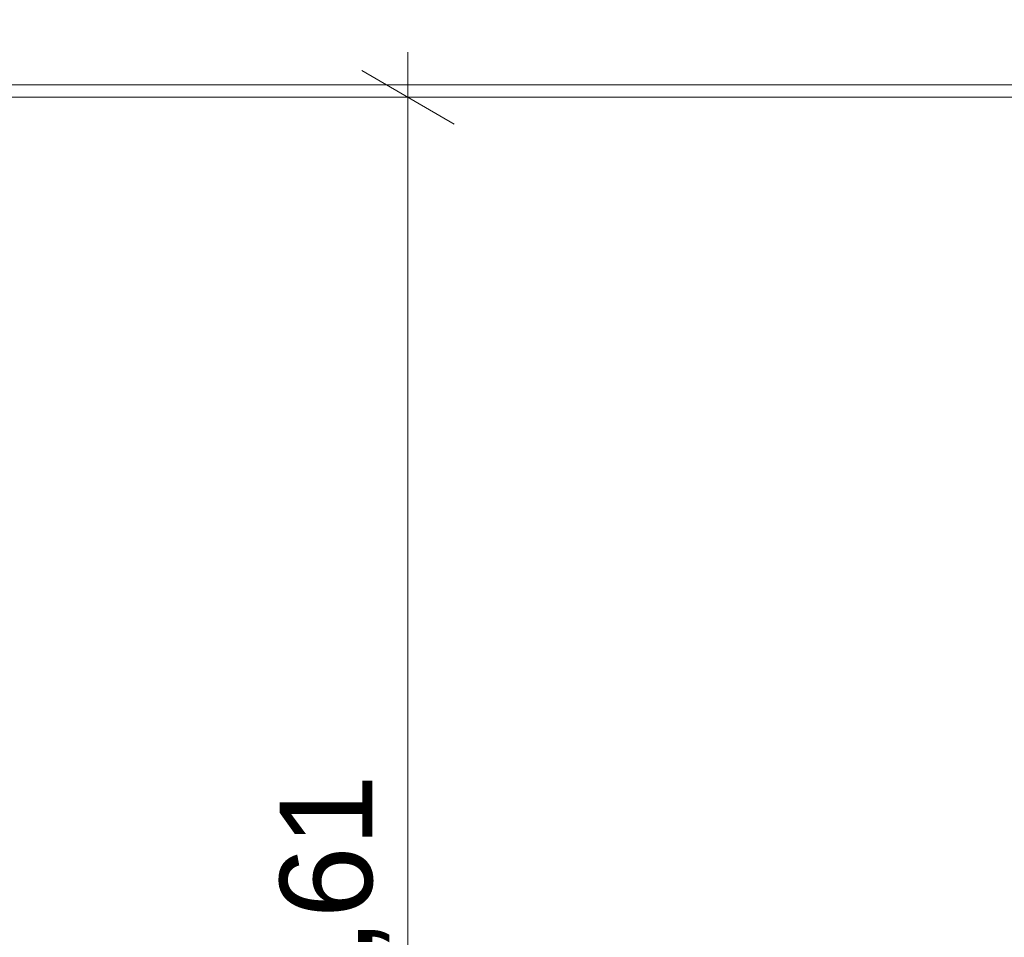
# Model space of a CAD drawing. Header units: millimetres. Extents: x 17009 to 157603, y -19950 to 21829.
# Tile 50 of 208: x 32490 to 34087, y 18068 to 19556. Entities that reach past the tile are written whole.
import ezdxf

# ---------------------------------------------------------------- set-up
doc = ezdxf.new("R2010")
doc.units = ezdxf.units.MM
doc.header["$MEASUREMENT"] = 0
doc.layers.add('04-SOE_Faux Plafond.ARCHI', color=7, linetype='Continuous')
doc.layers.add('05-INF _ COTATIONS.ARCHI', color=7, linetype='Continuous')
doc.styles.add('STYLE_GENERE_1', font='arial.ttf')
doc.dimstyles.new('STYLE_GENERE__1', dxfattribs={"dimtxt": 150, "dimasz": 114, "dimexe": 0.18, "dimexo": 400, "dimgap": 0, "dimtad": 1, "dimlfac": 0.001, "dimzin": 0, "dimdsep": 46, "dimtxsty": 'STYLE_GENERE_1', "dimblk": 'ARROWHEAD_2', "dimblk1": 'ARROWHEAD_2', "dimblk2": 'ARROWHEAD_2', "dimcen": 0.09, "dimclrd": 8, "dimclre": 8, "dimclrt": 8, "dimazin": 0, "dimtfac": 1, "dimtdec": 4, "dimtmove": 0, "dimatfit": 3, "dimfxl": 0, "dimtolj": 1, "dimtzin": 0, "dimarcsym": 0})

# ---------------------------------------------------------------- blocks, each defined once
blk = doc.blocks.new('Élément de coupe_485_1')
at = {"layer": '04-SOE_Faux Plafond.ARCHI', "color": 7, "linetype": 'Continuous', "lineweight": 5}
for p, q in [((41075, 19450), (31734.8, 19450)), ((41075, 19430), (31734.8, 19430))]:
    blk.add_line(p, q, dxfattribs=at)
blk = doc.blocks.new('*D1241')
at = {"layer": '05-INF _ COTATIONS.ARCHI', "color": 8, "linetype": 'Continuous', "lineweight": 5}
for p, q in [((31634.6, 19710), (31634.6, 19783.3)), ((31709.6, 19666.7), (31559.6, 19753.3)), ((32034.6, 19710), (31522.1, 19710)), ((31634.6, 16818.6), (31634.6, 19710)), ((31559.6, 16861.9), (31709.6, 16775.3)), ((32034.6, 16818.6), (31522.1, 16818.6)), ((31634.6, 16745.2), (31634.6, 16818.6))]:
    blk.add_line(p, q, dxfattribs=at)
at = {"layer": '05-INF _ COTATIONS.ARCHI', "color": 8, "lineweight": 5, "insert": (31604.6, 18064.1), "char_height": 150, "attachment_point": 7, "rotation": 90, "style": 'STYLE_GENERE_1'}
blk.add_mtext('\\A1;{\\pql;\\fArial|b0|i0|c0|p0;\\W1.000000;2,89}', dxfattribs=at)
blk = doc.blocks.new('ARROWHEAD_2')
at = {"color": 0, "linetype": 'Continuous', "lineweight": 0}
for p, q in [((-0.378, -0.655), (0.378, 0.655)), ((0, 0), (-1, 0))]:
    blk.add_line(p, q, dxfattribs=at)
blk = doc.blocks.new('*D1242')
at = {"layer": '05-INF _ COTATIONS.ARCHI', "color": 8, "linetype": 'Continuous', "lineweight": 5}
for p, q in [((33119.8, 19430), (33119.8, 19503.3)), ((33194.8, 19386.7), (33044.8, 19473.3)), ((33519.8, 19430), (33007.3, 19430)), ((33119.8, 16818.6), (33119.8, 19430)), ((33044.8, 16861.9), (33194.8, 16775.3)), ((33232.3, 16818.6), (32719.8, 16818.6)), ((33119.8, 16745.2), (33119.8, 16818.6))]:
    blk.add_line(p, q, dxfattribs=at)
at = {"layer": '05-INF _ COTATIONS.ARCHI', "color": 8, "lineweight": 5, "insert": (33089.8, 17924.1), "char_height": 150, "attachment_point": 7, "rotation": 90, "style": 'STYLE_GENERE_1'}
blk.add_mtext('\\A1;{\\pql;\\fArial|b0|i0|c0|p0;\\W1.000000;2,61}', dxfattribs=at)

msp = doc.modelspace()

# ---------------------------------------------------------------- block references
at = {"layer": '04-SOE_Faux Plafond.ARCHI', "lineweight": 0}
msp.add_blockref('Élément de coupe_485_1', (0, 0), dxfattribs=at)

# ---------------------------------------------------------------- dimensions: what is measured, and where the dimension line sits
at = {"layer": '05-INF _ COTATIONS.ARCHI', "color": 8, "linetype": 'Continuous', "lineweight": 5}
for base, p1, p2, picture, middle in [((31634.589, 19710), (31637.004, 16818.6), (53074.251, 19710), '*D1241', (31529.589, 18258.297)), ((33119.844, 19430), (33113.307, 16818.6), (53548.907, 19430), '*D1242', (33014.844, 18118.297))]:
    dim = msp.add_linear_dim(base=base, p1=p1, p2=p2, angle=90, dimstyle='STYLE_GENERE__1', dxfattribs=at)
    dim.commit()
    dim.dimension.update_dxf_attribs({"geometry": picture, "text_midpoint": middle, "dimtype": 160, "text_rotation": 90})

doc.saveas('drawing.dxf')
